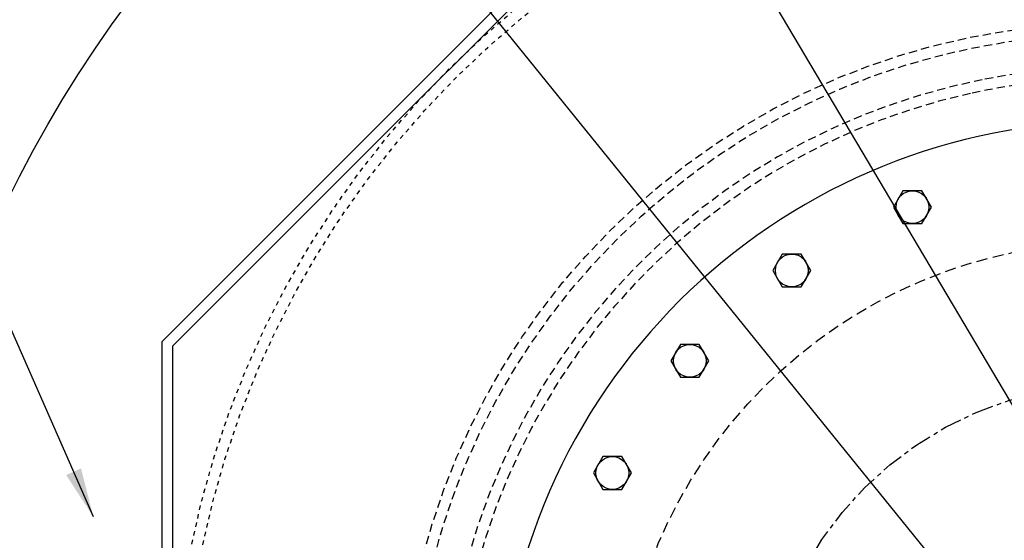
# Model space of a CAD drawing. Extents: x -750 to 90, y 3202 to 3394.
# Tile 25 of 72: x -573 to -551, y 3333 to 3344. Entities that reach past the tile are written whole.
import ezdxf

# ---------------------------------------------------------------- set-up
doc = ezdxf.new("R2010")
doc.units = 0
doc.header["$MEASUREMENT"] = 0
for name, pattern in [('CENTER1', [0.6625, 0.5, -0.075, 0.0125, -0.075]), ('HIDDEN', [0.375, 0.25, -0.125]), ('HIDDEN2', [0.28125, 0.1875, -0.09375]), ('HIDDEN5', [0.05, 0.025, -0.025])]:
    doc.linetypes.add(name, pattern=pattern)
for name, color, linetype in [('CENTERLINE', 3, 'CENTER1'), ('FRP-COLLAR', 2, 'CONTINUOUS'), ('FRP-SUMP', 2, 'CONTINUOUS'), ('TANK-MANWAY', 5, 'CONTINUOUS'), ('TANK-MANWAY-BOLT', 7, 'CONTINUOUS'), ('TEXT', 3, 'CONTINUOUS')]:
    doc.layers.add(name, color=color, linetype=linetype)
doc.layers.add('FREEZE-LINES', color=8, linetype='CONTINUOUS', plot=False)
doc.styles.add('SIMPLEX', font='simplex')
doc.dimstyles.new('DIM12', dxfattribs={"dimscale": 12, "dimtxt": 0.09375, "dimasz": 0.09375, "dimexe": 0.0625, "dimexo": 0.0625, "dimgap": 0.0625, "dimtad": 1, "dimdec": 4, "dimzin": 3, "dimdsep": 46, "dimlunit": 4, "dimtxsty": 'SIMPLEX', "dimcen": 0, "dimclrd": 3, "dimclre": 3, "dimclrt": 3, "dimadec": 0, "dimazin": 0, "dimtfac": 1, "dimtdec": 4, "dimtmove": 0, "dimatfit": 3, "dimfxl": 1, "dimfrac": 2, "dimtolj": 1, "dimtzin": 3, "dimarcsym": 0})

msp = doc.modelspace()

# ---------------------------------------------------------------- linework, layer by layer
at = {"layer": 'CENTERLINE'}
msp.add_circle((-548.08631, 3328.13499), 8, dxfattribs=at)
at = {"layer": 'FREEZE-LINES', "color": 8, "linetype": 'Continuous'}
msp.add_circle((-548.08631, 3328.13499), 28, dxfattribs=at)
at = {"layer": 'FRP-COLLAR', "color": 7, "linetype": 'HIDDEN5'}
for radius in [21.45312, 21.20312]:
    msp.add_circle((-548.08631, 3328.13499), radius, dxfattribs=at)
at = {"layer": 'FRP-SUMP', "linetype": 'Continuous'}
for points in [[(-526.39804, 3337.11856), (-539.10274, 3349.82326), (-557.06989, 3349.82326), (-569.77459, 3337.11856), (-569.77459, 3319.15141), (-557.06989, 3306.44671), (-539.10274, 3306.44671), (-526.39804, 3319.15141)], [(-526.64276, 3337.0172), (-539.2041, 3349.57854), (-556.96852, 3349.57854), (-569.52987, 3337.0172), (-569.52987, 3319.25278), (-556.96852, 3306.69143), (-539.2041, 3306.69143), (-526.64276, 3319.25278)]]:
    msp.add_lwpolyline(points, close=True, dxfattribs=at)
at = {"layer": 'FRP-SUMP', "color": 1, "linetype": 'HIDDEN2'}
for points in [[(-551.06986, 3343.09029, 10.12396107), (-545.10277, 3343.09029, 0.09877557)], [(-551.33631, 3342.77867, 9.12113581), (-544.83631, 3342.77867, 0.10963547)]]:
    msp.add_lwpolyline(points, format="xyb", close=True, dxfattribs=at)
for radius in [16.25129, 16.00129]:
    msp.add_circle((-548.08631, 3328.13499), radius, dxfattribs=at)
at = {"layer": 'TANK-MANWAY', "color": 7, "linetype": 'HIDDEN'}
msp.add_circle((-548.08631, 3328.13499), 11.25, dxfattribs=at)
at = {"layer": 'TANK-MANWAY', "color": 2, "linetype": 'Continuous'}
msp.add_arc((-548.08631, 3328.13499), 14, 180.189873, 170.598446, dxfattribs=at)
at = {"layer": 'TANK-MANWAY-BOLT'}
for points in [[(-552.87324, 3340.56119), (-553.08975, 3340.18619), (-552.87324, 3339.81119), (-552.44023, 3339.81119), (-552.22372, 3340.18619), (-552.44023, 3340.56119)], [(-555.62447, 3339.11724), (-555.84098, 3338.74224), (-555.62447, 3338.36724), (-555.19146, 3338.36724), (-554.97495, 3338.74224), (-555.19146, 3339.11724)], [(-557.9502, 3337.05682), (-558.16671, 3336.68182), (-557.9502, 3336.30682), (-557.51719, 3336.30682), (-557.30068, 3336.68182), (-557.51719, 3337.05682)], [(-559.71526, 3334.4997), (-559.93176, 3334.1247), (-559.71526, 3333.7497), (-559.28224, 3333.7497), (-559.06574, 3334.1247), (-559.28224, 3334.4997)]]:
    msp.add_lwpolyline(points, close=True, dxfattribs=at)
for centre in [(-552.65673, 3340.18619), (-555.40797, 3338.74224), (-557.73369, 3336.68182), (-559.49875, 3334.1247)]:
    msp.add_circle(centre, 0.375, dxfattribs=at)

# ---------------------------------------------------------------- leaders
at = {"layer": 'TEXT'}
for points in [[(-547.1592, 3330.24499), (-563.33214, 3357.53641), (-570.15455, 3357.53641)], [(-550.78757, 3330.43543), (-568.96488, 3352.8935), (-572.14581, 3352.8935)], [(-571.33573, 3333.12327), (-574.36216, 3340.0148), (-576.62404, 3340.0148)]]:
    msp.add_leader(points, dimstyle='DIM12', dxfattribs=at)

doc.saveas('drawing.dxf')
